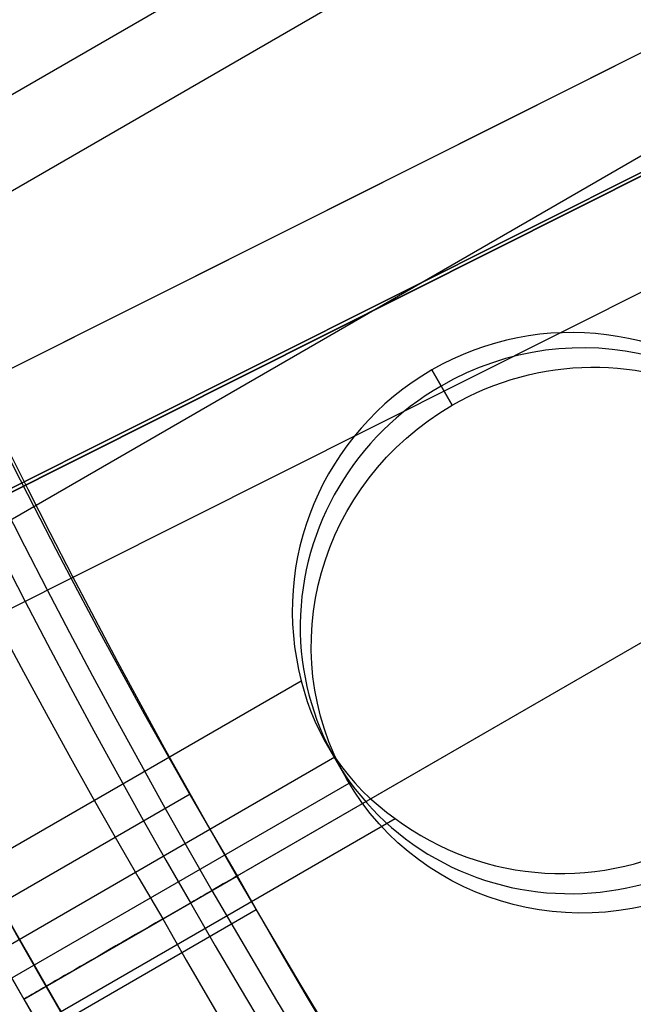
# Model space of a CAD drawing. Extents: x 19499 to 20475, y -6718 to -5871.
# Tile 7 of 60: x 19923.51 to 19929.24, y -6438.1 to -6428.9. Entities that reach past the tile are written whole.
import ezdxf

# ---------------------------------------------------------------- set-up
doc = ezdxf.new("R2010")
doc.units = 0
doc.layers.get('0').update_dxf_attribs({"linetype": 'CONTINUOUS'})
for name, color, linetype in [('BLANCO_METALICO', 7, 'CONTINUOUS'), ('COLOR', 7, 'CONTINUOUS'), ('LUZ', 7, 'CONTINUOUS')]:
    doc.layers.add(name, color=color, linetype=linetype)

msp = doc.modelspace()

# ---------------------------------------------------------------- linework, layer by layer
for p, q in [((19935.15850766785, -6422.828600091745, 66.23774772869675), (19524.30355913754, -6660.035815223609, 66.23774772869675)), ((19524.69186976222, -6660.708388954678, 65.81480424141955), (19935.46115274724, -6423.550632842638, 65.8148042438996)), ((19936.59589722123, -6425.966342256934, 65.44447096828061), (19526.02158873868, -6663.01152978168, 65.44447096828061)), ((19925.30488527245, -6437.034133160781, 89.05580518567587), (19943.49725721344, -6426.530762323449, 103.0887206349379)), ((19925.5403876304, -6436.898165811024, 88.12500292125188), (19941.86342724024, -6427.474054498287, 88.12500292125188)), ((19927.55015890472, -6432.500280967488, 66.99123865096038), (19927.35948359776, -6432.170021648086, 65.3394276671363)), ((19927.35948359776, -6432.170021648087, 65.33942766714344), (19927.55015890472, -6432.500280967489, 66.99123865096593)), ((19527.35130757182, -6665.314670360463, 65.07413773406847), (19926.13969482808, -6435.074087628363, 65.07413773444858)), ((19926.37217946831, -6435.659960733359, 64.734464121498), (19926.56517393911, -6435.994236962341, 66.4063659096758)), ((19926.45337312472, -6435.789750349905, 64.65119424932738), (19527.73961819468, -6665.987244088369, 64.65119424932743)), ((19527.87740506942, -6666.225897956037, 66.39653490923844), (19926.5867834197, -6436.030931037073, 66.39653490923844)), ((19923.10828483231, -6437.280958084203, 63.55200876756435), (19925.10029324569, -6436.130871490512, 63.55200876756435)), ((19528.12792881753, -6666.659817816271, 64.22825076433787), (19927.01737279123, -6436.360889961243, 64.22825076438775)), ((19923.54593076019, -6438.049666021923, 89.37470231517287), (19925.5377891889, -6436.899666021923, 89.37470231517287)), ((19924.84496886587, -6437.299666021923, 46.50000292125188), (19925.5377891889, -6436.899666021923, 46.50000292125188)), ((19925.5377891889, -6436.899666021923, 69.03298785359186), (19925.5403876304, -6436.898165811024, 88.12500292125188)), ((19925.5403876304, -6436.898165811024, 88.12500292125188), (19925.5377891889, -6436.899666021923, 89.37470231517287)), ((19925.5377891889, -6436.899666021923, 46.50000292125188), (19925.5377891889, -6436.899666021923, 63.3477957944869)), ((19923.72748791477, -6438.362347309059, 68.94951318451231), (19925.71937140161, -6437.212332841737, 68.94951318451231)), ((19923.54593076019, -6438.049666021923, 48.00000292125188), (19923.54593076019, -6438.049666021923, 63.3477957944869)), ((19923.54593076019, -6438.049666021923, 69.03298785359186), (19923.54593076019, -6438.049666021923, 89.37470231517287))]:
    msp.add_line(p, q)
at = {"extrusion": (0.1124755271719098, -0.1948133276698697, 0.9743700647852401)}
msp.add_lwpolyline([(14073.64716361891, -15061.4098901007), (14073.12609400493, -15061.71468128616), (14072.60697433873, -15062.02433157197), (14072.08986789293, -15062.33882315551), (14071.57483777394, -15062.65813709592), (14071.06194689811, -15062.982253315), (14070.55125796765, -15063.31115059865), (14070.04283344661, -15063.64480659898), (14069.53673553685, -15063.98319783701), (14069.03302615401, -15064.32629970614), (14068.53176690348, -15064.67408647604), (14068.03301905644, -15065.02653129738), (14067.53684352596, -15065.38360620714), (14067.04330084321, -15065.74528213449), (14066.55245113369, -15066.1115289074), (14066.0643540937, -15066.48231525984), (14065.57906896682, -15066.85760883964), (14065.09665452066, -15067.23737621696), (14064.61716902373, -15067.62158289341), (14064.1406702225, -15068.01019331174), (14063.66721531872, -15068.40317086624), (14063.19686094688, -15068.80047791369), (14062.72966315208, -15069.20207578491), (14062.265677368, -15069.60792479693), (14061.80495839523, -15070.01798426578), (14061.34756037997, -15070.43221251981), (14060.8935367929, -15070.8505669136), (14060.44294040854, -15071.27300384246), (14059.99582328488, -15071.69947875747), (14059.5522367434, -15072.12994618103), (14059.11223134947, -15072.56435972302), (14058.6758568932, -15073.0026720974), (14058.24316237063, -15073.44483513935), (14057.81419596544, -15073.89079982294), (14057.38900503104, -15074.34051627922), (14056.96763607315, -15074.79393381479), (14056.55013473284, -15075.25100093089), (14056.13654577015, -15075.71166534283), (14055.72691304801, -15076.17587399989), (14055.3212795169, -15076.64357310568), (14054.91968719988, -15077.11470813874), (14054.52217717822, -15077.5892238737), (14054.12878957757, -15078.06706440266), (14053.73956355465, -15078.54817315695), (14053.35453728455, -15079.03249292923), (14052.97374794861, -15079.51996589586), (14052.59723172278, -15080.01053363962), (14052.22502376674, -15080.5041371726), (14051.8571582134, -15081.00071695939), (14051.49366815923, -15081.50021294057), (14051.13458565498, -15082.00256455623), (14050.7799416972, -15082.5077107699), (14050.42976622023, -15083.01559009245), (14050.08408808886, -15083.52614060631), (14049.74293509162, -15084.0392999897), (14049.40633393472, -15084.55500554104), (14049.07431023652, -15085.07319420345), (14048.74688852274, -15085.5938025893), (14048.42409222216, -15086.11676700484), (14048.10594366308, -15086.64202347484), (14047.79246407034, -15087.16950776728), (14047.48367356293, -15087.69915541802), (14047.17959115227, -15088.23090175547), (14046.88023474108, -15088.76468192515), (14046.58562112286, -15089.30043091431), (14046.29576598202, -15089.83808357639), (14046.01068389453, -15090.37757465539), (14045.73038832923, -15090.91883881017), (14045.45489164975, -15091.46181063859), (14045.18420511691, -15092.0064247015), (14044.91833889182, -15092.5526155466), (14044.65730203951, -15093.10031773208), (14044.40110253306, -15093.6494658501), (14044.14974725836, -15094.19999455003), (14043.90324201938, -15094.75183856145), (14043.66159154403, -15095.30493271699), (14043.42479949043, -15095.85921197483), (14043.19286845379, -15096.41461144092), (14042.96579997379, -15096.97106639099), (14042.74359454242, -15097.52851229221), (14042.5262516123, -15098.08688482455), (14042.31376960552, -15098.64611990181), (14042.10614592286, -15099.20615369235), (14041.90337695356, -15099.7669226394), (14041.70545808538, -15100.3283634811), (14041.51238371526, -15100.89041327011), (14041.32414726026, -15101.45300939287), (14041.14074116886, -15102.01608958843), (14040.96215693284, -15102.57959196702), (14040.78838509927, -15103.14345502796), (14040.61941528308, -15103.70761767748), (14040.4552361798, -15104.27201924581), (14040.29583557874, -15104.83659950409), (14040.14120037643, -15105.40129868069), (14039.99131659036, -15105.96605747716), (14039.84616937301, -15106.53081708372), (14039.70574302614, -15107.09551919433), (14039.57002101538, -15107.66010602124), (14039.43898598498, -15108.22452030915), (14039.31261977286, -15108.78870534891), (14039.19090342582, -15109.35260499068), (14039.07381721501, -15109.91616365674), (14038.96134065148, -15110.47932635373), (14038.85345250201, -15111.04203868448), (14038.75013080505, -15111.6042468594), (14038.65135288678, -15112.16589770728), (14038.55709537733, -15112.72693868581), (14038.46733422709, -15113.28731789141), (14038.38204472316, -15113.84698406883), (14038.30120150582, -15114.40588662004), (14038.22477858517, -15114.96397561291), (14038.15274935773, -15115.52120178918), (14038.08508662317, -15116.07751657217), (14038.02176260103, -15116.63287207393), (14037.96274894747, -15117.18722110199), (14037.90801677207, -15117.74051716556), (14037.85753665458, -15118.29271448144), (14037.81127866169, -15118.84376797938), (14037.76921236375, -15119.39363330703), (14037.73130685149, -15119.94226683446), (14037.69753075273, -15120.48962565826), (14037.66785224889, -15121.03566760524), (14037.64223909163, -15121.58035123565), (14037.62065861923, -15122.12363584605), (14037.60307777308, -15122.66548147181), (14037.58946311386, -15123.20584888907), (14037.57978083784, -15123.7446996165), (14037.57399679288, -15124.2819959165), (14037.57207649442, -15124.8177007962)], dxfattribs=at)
at = {"extrusion": (0.1124755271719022, -0.1948133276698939, 0.9743700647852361)}
msp.add_lwpolyline([(14037.57207649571, -15123.53881084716), (14037.57387571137, -15123.02026993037), (14037.57929436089, -15122.50023669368), (14037.58836373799, -15121.97874465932), (14037.60111484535, -15121.45582800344), (14037.61757838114, -15120.93152155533), (14037.63778472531, -15120.4058607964), (14037.66176392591, -15119.87888185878), (14037.68954568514, -15119.35062152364), (14037.72115934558, -15118.82111721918), (14037.75663387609, -15118.29040701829), (14037.79599785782, -15117.75852963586), (14037.83927947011, -15117.22552442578), (14037.88650647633, -15116.69143137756), (14037.93770620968, -15116.15629111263), (14037.99290555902, -15115.62014488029), (14038.05213095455, -15115.08303455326), (14038.11540835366, -15114.54500262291), (14038.18276322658, -15114.00609219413), (14038.25422054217, -15113.4663469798), (14038.3298047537, -15112.92581129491), (14038.40953978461, -15112.38453005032), (14038.49344901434, -15111.84254874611), (14038.5815552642, -15111.29991346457), (14038.67388078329, -15110.7566708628), (14038.77044723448, -15110.21286816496), (14038.87127568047, -15109.66855315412), (14038.97638656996, -15109.12377416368), (14039.08579972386, -15108.57858006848), (14039.19953432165, -15108.03302027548), (14039.31760888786, -15107.48714471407), (14039.44004127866, -15106.94100382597), (14039.56684866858, -15106.3946485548), (14039.69804753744, -15105.84813033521), (14039.83365365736, -15105.30150108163), (14039.97368208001, -15104.75481317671), (14040.11814712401, -15104.2081194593), (14040.26706236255, -15103.6614732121), (14040.4204406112, -15103.1149281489), (14040.57829391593, -15102.56853840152), (14040.74063354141, -15102.0223585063), (14040.9074699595, -15101.47644339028), (14041.078812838, -15100.93084835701), (14041.25467102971, -15100.38562907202), (14041.4350525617, -15099.84084154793), (14041.61996462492, -15099.2965421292), (14041.8094135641, -15098.75278747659), (14042.00340486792, -15098.20963455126), (14042.20194315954, -15097.66714059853), (14042.40503218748, -15097.12536313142), (14042.61267481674, -15096.58435991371), (14042.82487302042, -15096.04418894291), (14043.04162787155, -15095.50490843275), (14043.26293953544, -15094.96657679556), (14043.48880726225, -15094.42925262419), (14043.71922938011, -15093.89299467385), (14043.95420328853, -15093.35786184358), (14044.19372545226, -15092.82391315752), (14044.43779139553, -15092.29120774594), (14044.68639569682, -15091.75980482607), (14044.93953198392, -15091.22976368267), (14045.19719292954, -15090.70114364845), (14045.45937024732, -15090.17400408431), (14045.72605468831, -15089.64840435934), (14045.99723603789, -15089.12440383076), (14046.27290311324, -15088.60206182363), (14046.55304376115, -15088.08143761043), (14046.83764485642, -15087.5625903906), (14047.12669230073, -15087.04557926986), (14047.42017102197, -15086.53046323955), (14047.71806497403, -15086.01730115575), (14048.02035713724, -15085.50615171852), (14048.32702951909, -15084.99707345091), (14048.63806315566, -15084.49012467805), (14048.95343811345, -15083.98536350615), (14049.27313349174, -15083.48284780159), (14049.59712742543, -15082.98263516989), (14049.9253970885, -15082.48478293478), (14050.25791869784, -15081.98934811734), (14050.59466751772, -15081.49638741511), (14050.93561786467, -15081.00595718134), (14051.28074311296, -15080.51811340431), (14051.63001570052, -15080.03291168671), (14051.98340713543, -15079.5504072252), (14052.34088800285, -15079.07065479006), (14052.70242797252, -15078.59370870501), (14053.06799580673, -15078.11962282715), (14053.43755936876, -15077.64845052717), (14053.81108563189, -15077.18024466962), (14054.18854068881, -15076.71505759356), (14054.56988976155, -15076.25294109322), (14054.9550972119, -15075.79394639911), (14055.34412655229, -15075.33812415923), (14055.73694045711, -15074.8855244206), (14056.13350077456, -15074.43619661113), (14056.53376853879, -15073.99018952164), (14056.93770398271, -15073.54755128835), (14057.345266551, -15073.10832937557), (14057.7564149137, -15072.67257055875), (14058.17110698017, -15072.24032090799), (14058.58929991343, -15071.81162577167), (14059.01095014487, -15071.38652976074), (14059.43601338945, -15070.96507673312), (14059.86444466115, -15070.54730977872), (14060.29619828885, -15070.13327120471), (14060.73122793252, -15069.72300252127), (14061.16948659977, -15069.31654442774), (14061.61092666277, -15068.91393679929), (14062.05549987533, -15068.51521867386), (14062.50315739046, -15068.12042823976), (14062.95384977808, -15067.72960282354), (14063.40752704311, -15067.34277887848), (14063.86413864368, -15066.95999197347), (14064.32363350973, -15066.58127678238), (14064.78596006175, -15066.20666707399), (14065.25106622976, -15065.8361957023), (14065.71889947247, -15065.46989459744), (14066.18940679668, -15065.10779475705), (14066.6625347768, -15064.74992623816), (14067.13822957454, -15064.39631814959), (14067.61643695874, -15064.04699864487), (14068.09710232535, -15063.70199491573), (14068.58017071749, -15063.36133318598), (14069.06558684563, -15063.02503870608), (14069.55329510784, -15062.69313574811), (14070.0432396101, -15062.36564760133), (14070.53536418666, -15062.04259656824), (14071.02961242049, -15061.72400396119), (14071.52592766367, -15061.4098900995)], dxfattribs=at)
at = {"extrusion": (0.11247552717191, -0.1948133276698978, 0.9743700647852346)}
msp.add_lwpolyline([(14035.27207649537, -15124.81770079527), (14035.27386928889, -15124.2917622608), (14035.27926823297, -15123.76433607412), (14035.28830397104, -15123.23545503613), (14035.30100686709, -15122.70515257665), (14035.31740699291, -15122.17346275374), (14035.33753411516, -15121.64042025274), (14035.3614176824, -15121.10606038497), (14035.38908681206, -15120.57041908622), (14035.42057027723, -15120.03353291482), (14035.45589649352, -15119.49543904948), (14035.49509350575, -15118.95617528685), (14035.53818897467, -15118.41578003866), (14035.58521016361, -15117.87429232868), (14035.63618392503, -15117.33175178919), (14035.69113668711, -15116.78819865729), (14035.75009444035, -15116.24367377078), (14035.813082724, -15115.69821856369), (14035.88012661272, -15115.15187506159), (14035.951250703, -15114.60468587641), (14036.02647909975, -15114.05669420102), (14036.10583540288, -15113.50794380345), (14036.18934269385, -15112.95847902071), (14036.27702352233, -15112.40834475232), (14036.36889989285, -15111.85758645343), (14036.46499325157, -15111.30625012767), (14036.56532447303, -15110.75438231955), (14036.66991384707, -15110.20203010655), (14036.77878106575, -15109.64924109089), (14036.89194521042, -15109.09606339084), (14037.0094247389, -15108.54254563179), (14037.1312374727, -15107.98873693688), (14037.25740058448, -15107.43468691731), (14037.38793058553, -15106.88044566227), (14037.52284331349, -15106.32606372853), (14037.66215392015, -15105.77159212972), (14037.80587685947, -15105.21708232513), (14037.95402587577, -15104.66258620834), (14038.10661399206, -15104.1081560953), (14038.26365349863, -15103.55384471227), (14038.42515594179, -15102.99970518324), (14038.59113211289, -15102.44579101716), (14038.76159203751, -15101.89215609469), (14038.93654496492, -15101.33885465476), (14039.11599935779, -15100.78594128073), (14039.29996288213, -15100.2334708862), (14039.48844239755, -15099.68149870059), (14039.68144394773, -15099.13008025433), (14039.87897275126, -15098.57927136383), (14040.08103319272, -15098.02912811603), (14040.28762881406, -15097.47970685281), (14040.49876230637, -15096.93106415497), (14040.71443550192, -15096.38325682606), (14040.9346493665, -15095.83634187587), (14041.1594039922, -15095.29037650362), (14041.38869859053, -15094.74541808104), (14041.62253148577, -15094.20152413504), (14041.86090010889, -15093.6587523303), (14042.10380099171, -15093.11716045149), (14042.35122976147, -15092.57680638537), (14042.60318113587, -15092.03774810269), (14042.85964891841, -15091.50004363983), (14043.12062599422, -15090.96375108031), (14043.38610432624, -15090.42892853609), (14043.65607495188, -15089.89563412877), (14043.93052798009, -15089.36392597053), (14044.20945258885, -15088.83386214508), (14044.49283702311, -15088.30550068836), (14044.78066859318, -15087.77889956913), (14045.0729336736, -15087.25411666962), (14045.36961770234, -15086.73120976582), (14045.67070518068, -15086.21023650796), (14045.97617967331, -15085.69125440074), (14046.28602380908, -15085.17432078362), (14046.60021928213, -15084.65949281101), (14046.91874685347, -15084.14682743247), (14047.24158635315, -15083.6363813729), (14047.56871668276, -15083.12821111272), (14047.90011581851, -15082.62237286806), (14048.23576081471, -15082.11892257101), (14048.57562780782, -15081.61791584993), (14048.91969202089, -15081.11940800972), (14049.26792776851, -15080.62345401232), (14049.62030846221, -15080.13010845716), (14049.97680661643, -15079.6394255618), (14050.33739385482, -15079.15145914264), (14050.70204091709, -15078.66626259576), (14051.07071766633, -15078.18388887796), (14051.4433930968, -15077.70439048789), (14051.82003534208, -15077.22781944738), (14052.20061168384, -15076.75422728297), (14052.58508856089, -15076.2836650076), (14052.97343157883, -15075.81618310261), (14053.36560552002, -15075.35183149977), (14053.76157435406, -15074.89065956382), (14054.16130124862, -15074.43271607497), (14054.56474858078, -15073.97804921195), (14054.97187794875, -15073.52670653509), (14055.38265018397, -15073.07873496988), (14055.7970253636, -15072.63418079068), (14056.21496282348, -15072.19308960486), (14056.63642117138, -15071.75550633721), (14057.06135830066, -15071.32147521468), (14057.48973140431, -15070.8910397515), (14057.92149698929, -15070.46424273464), (14058.35661089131, -15070.04112620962), (14058.79502828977, -15069.62173146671), (14059.23670372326, -15069.20609902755), (14059.68159110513, -15068.79426863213), (14060.12964373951, -15068.38627922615), (14060.58081433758, -15067.98216894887), (14061.03505503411, -15067.58197512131), (14061.49231740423, -15067.18573423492), (14061.95255248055, -15066.79348194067), (14062.41571077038, -15066.40525303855), (14062.88174227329, -15066.02108146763), (14063.35059649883, -15065.6410002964), (14063.82222248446, -15065.26504171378), (14064.29656881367, -15064.89323702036), (14064.77358363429, -15064.52561662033), (14065.25321467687, -15064.16221001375), (14065.73540927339, -15063.80304578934), (14066.22011437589, -15063.44815161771), (14066.70727657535, -15063.09755424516), (14067.19684212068, -15062.75127948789), (14067.68875693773, -15062.40935222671), (14068.1829666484, -15062.07179640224), (14068.67941658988, -15061.73863501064), (14069.17805183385, -15061.40989009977)], dxfattribs=at)
at = {"extrusion": (0.1124755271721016, -0.1948133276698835, 0.9743700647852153)}
msp.add_lwpolyline([(14067.28611769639, -15061.40989011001), (14066.8107028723, -15061.74500777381), (14066.33753940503, -15062.08419905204), (14065.86667644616, -15062.4274405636), (14065.39816284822, -15062.77470810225), (14064.93204714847, -15063.12597664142), (14064.46837755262, -15063.48122033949), (14064.00720191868, -15063.84041254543), (14063.548567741, -15064.20352580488), (14063.09252213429, -15064.57053186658), (14062.63911181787, -15064.94140168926), (14062.18838310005, -15065.31610544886), (14061.74038186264, -15065.69461254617), (14061.29515354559, -15066.07689161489), (14060.85274313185, -15066.46291052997), (14060.41319513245, -15066.85263641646), (14059.97655357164, -15067.24603565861), (14059.54286197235, -15067.64307390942), (14059.11216334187, -15068.04371610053), (14058.6845001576, -15068.44792645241), (14058.25991435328, -15068.85566848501), (14057.83844730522, -15069.26690502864), (14057.42013981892, -15069.68159823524), (14057.00503211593, -15070.09970959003), (14056.59316382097, -15070.52119992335), (14056.18457394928, -15070.94602942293), (14055.77930089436, -15071.37415764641), (14055.3773824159, -15071.80554353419), (14054.9788556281, -15072.24014542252), (14054.58375698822, -15072.67792105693), (14054.19212228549, -15073.11882760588), (14053.8039866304, -15073.5628216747), (14053.41938444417, -15074.00985931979), (14053.03834944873, -15074.459896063), (14052.66091465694, -15074.91288690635), (14052.28711236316, -15075.36878634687), (14051.91697413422, -15075.8275483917), (14051.55053080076, -15076.28912657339), (14051.18781244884, -15076.75347396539), (14050.82884841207, -15077.22054319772), (14050.47366726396, -15077.6902864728), (14050.12229681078, -15078.16265558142), (14049.77476408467, -15078.63760191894), (14049.43109533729, -15079.11507650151), (14049.09131603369, -15079.59502998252), (14048.75545084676, -15080.07741266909), (14048.42352365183, -15080.56217453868), (14048.09555752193, -15081.04926525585), (14047.77157472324, -15081.53863418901), (14047.45159671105, -15082.03023042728), (14047.13564412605, -15082.52400279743), (14046.82373679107, -15083.01989988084), (14046.51589370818, -15083.51787003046), (14046.21213305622, -15084.01786138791), (14045.91247218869, -15084.51982190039), (14045.61692763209, -15085.02369933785), (14045.32551508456, -15085.52944130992), (14045.03824941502, -15086.03699528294), (14044.75514466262, -15086.5463085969), (14044.47621403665, -15087.05732848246), (14044.20146991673, -15087.57000207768), (14043.93092385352, -15088.08427644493), (14043.66458656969, -15088.60009858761), (14043.4024679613, -15089.11741546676), (14043.14457709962, -15089.63617401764), (14042.8909222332, -15090.15632116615), (14042.64151079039, -15090.67780384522), (14042.39634938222, -15091.20056901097), (14042.15544380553, -15091.72456365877), (14041.91879904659, -15092.24973483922), (14041.68641928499, -15092.77602967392), (14041.45830789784, -15093.30339537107), (14041.23446746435, -15093.83177924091), (14041.01489977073, -15094.36112871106), (14040.79960581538, -15094.89139134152), (14040.58858581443, -15095.42251483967), (14040.38183920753, -15095.95444707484), (14040.17936466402, -15096.48713609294), (14039.98116008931, -15097.02053013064), (14039.78722263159, -15097.55457762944), (14039.5975486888, -15098.08922724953), (14039.41213391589, -15098.62442788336), (14039.2309732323, -15099.16012866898), (14039.05406082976, -15099.69627900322), (14038.88139018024, -15100.23282855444), (14038.71295404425, -15100.76972727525), (14038.54874447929, -15101.30692541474), (14038.38875284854, -15101.84437353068), (14038.23296982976, -15102.38202250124), (14038.08138542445, -15102.91982353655), (14037.9339889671, -15103.45772819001), (14037.79076913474, -15103.99568836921), (14037.65171395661, -15104.53365634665), (14037.51681082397, -15105.0715847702), (14037.38604650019, -15105.60942667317), (14037.25940713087, -15106.14713548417), (14037.13687825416, -15106.68466503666), (14037.01844481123, -15107.22196957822), (14036.90409115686, -15107.75900377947), (14036.79380107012, -15108.29572274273), (14036.68755776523, -15108.83208201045), (14036.58534390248, -15109.36803757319), (14036.48714159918, -15109.90354587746), (14036.39293244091, -15110.43856383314), (14036.3026974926, -15110.97304882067), (14036.2164173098, -15111.50695869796), (14036.1340719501, -15112.04025180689), (14036.05564098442, -15112.57288697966), (14035.98110350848, -15113.10482354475), (14035.91043815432, -15113.63602133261), (14035.84362310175, -15114.16644068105), (14035.78063608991, -15114.69604244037), (14035.72145442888, -15115.22478797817), (14035.66605501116, -15115.75263918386), (14035.61441432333, -15116.27955847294), (14035.56650845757, -15116.80550879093), (14035.52231312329, -15117.33045361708), (14035.48180365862, -15117.85435696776), (14035.44495504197, -15118.37718339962), (14035.41174190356, -15118.89889801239), (14035.38213853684, -15119.41946645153), (14035.35611890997, -15119.93885491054), (14035.33365667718, -15120.45703013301), (14035.31472519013, -15120.97395941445), (14035.29929750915, -15121.48961060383), (14035.2873464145, -15122.0039521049), (14035.2788444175, -15122.51695287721), (14035.2737637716, -15123.02858243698), (14035.27207648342, -15123.53881085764)], dxfattribs=at)
for points in [[(19920.53497678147, -6428.61748799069), (19920.7032681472, -6429.024373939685), (19920.87419155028, -6429.430203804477), (19921.04774671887, -6429.834961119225), (19921.22393338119, -6430.238629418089), (19921.40275126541, -6430.641192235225), (19921.58420009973, -6431.042633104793), (19921.76827961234, -6431.442935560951), (19921.95498953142, -6431.842083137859), (19922.14432958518, -6432.240059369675), (19922.3362995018, -6432.636847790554), (19922.53089900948, -6433.032431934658), (19922.72812783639, -6433.426795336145), (19922.92798571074, -6433.819921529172), (19923.13047236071, -6434.2117940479), (19923.3355875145, -6434.602396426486), (19923.54333090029, -6434.991712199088), (19923.75370224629, -6435.379724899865), (19923.96670128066, -6435.766418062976), (19924.18232773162, -6436.151775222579), (19924.40058132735, -6436.535779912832), (19924.62146179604, -6436.918415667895), (19924.84496886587, -6437.299666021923)], [(19918.97670216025, -6428.7695054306), (19919.14582483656, -6429.185959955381), (19919.31763485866, -6429.601353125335), (19919.49213194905, -6430.015668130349), (19919.66931583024, -6430.428888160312), (19919.84918622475, -6430.840996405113), (19920.03174285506, -6431.251976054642), (19920.2169854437, -6431.661810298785), (19920.40491371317, -6432.070482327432), (19920.59552738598, -6432.477975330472), (19920.78882618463, -6432.884272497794), (19920.98480983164, -6433.289357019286), (19921.18347804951, -6433.693212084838), (19921.38483056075, -6434.095820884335), (19921.58886708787, -6434.497166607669), (19921.79558735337, -6434.897232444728), (19922.00499107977, -6435.2960015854), (19922.21707798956, -6435.693457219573), (19922.43184780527, -6436.089582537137), (19922.64930024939, -6436.484360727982), (19922.86943504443, -6436.877774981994), (19923.09225191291, -6437.269808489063), (19923.31775057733, -6437.660444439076), (19923.54593076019, -6438.049666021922)], [(19921.44504422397, -6428.715497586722), (19921.61405451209, -6429.116785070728), (19921.78566710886, -6429.517012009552), (19921.95988174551, -6429.91616212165), (19922.13669815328, -6430.314219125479), (19922.31611606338, -6430.711166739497), (19922.49813520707, -6431.106988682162), (19922.68275531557, -6431.501668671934), (19922.86997612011, -6431.895190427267), (19923.05979735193, -6432.287537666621), (19923.25221874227, -6432.678694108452), (19923.44724002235, -6433.068643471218), (19923.64486092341, -6433.457369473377), (19923.84508117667, -6433.844855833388), (19924.04790051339, -6434.231086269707), (19924.25331866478, -6434.616044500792), (19924.46133536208, -6434.999714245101), (19924.67195033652, -6435.382079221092), (19924.88516331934, -6435.763123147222), (19925.10097404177, -6436.142829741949), (19925.31938223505, -6436.52118272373), (19925.5403876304, -6436.898165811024)], [(19925.5403876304, -6436.898165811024), (19925.75636186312, -6437.278053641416), (19925.9748210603, -6437.656377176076), (19926.1957512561, -6438.033128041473), (19926.41913848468, -6438.408297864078), (19926.64496878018, -6438.78187827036), (19926.87322817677, -6439.153860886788), (19927.10390270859, -6439.524237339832), (19927.3369784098, -6439.892999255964), (19927.57244131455, -6440.260138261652), (19927.81027745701, -6440.625645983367), (19928.05047287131, -6440.989514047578), (19928.29301359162, -6441.351734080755), (19928.5378856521, -6441.712297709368), (19928.78507508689, -6442.071196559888), (19929.03456793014, -6442.428422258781), (19929.28635021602, -6442.783966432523), (19929.54040797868, -6443.13782070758), (19929.79672725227, -6443.489976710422), (19930.05529407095, -6443.840426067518)], [(19924.84496886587, -6437.299666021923), (19925.06338782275, -6437.683853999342), (19925.28431987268, -6438.066459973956), (19925.50775089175, -6438.447475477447), (19925.73366675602, -6438.826892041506), (19925.96205334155, -6439.204701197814), (19926.19289652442, -6439.580894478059), (19926.42618218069, -6439.955463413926), (19926.66189618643, -6440.328399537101), (19926.90002441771, -6440.699694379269), (19927.14055275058, -6441.069339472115), (19927.38346706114, -6441.437326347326), (19927.62875322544, -6441.803646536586), (19927.87639711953, -6442.168291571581), (19928.12638461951, -6442.531252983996), (19928.37870160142, -6442.892522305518), (19928.63333394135, -6443.252091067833), (19928.89026751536, -6443.609950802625), (19929.1494881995, -6443.96609304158)], [(19923.54593076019, -6438.049666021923), (19923.76891644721, -6438.441886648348), (19923.99446777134, -6438.832492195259), (19924.22257031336, -6439.221474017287), (19924.45320965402, -6439.608823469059), (19924.68637137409, -6439.994531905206), (19924.92204105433, -6440.378590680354), (19925.1602042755, -6440.760991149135), (19925.40084661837, -6441.141724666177), (19925.6439536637, -6441.520782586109), (19925.88951099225, -6441.89815626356), (19926.13750418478, -6442.273837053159), (19926.38791882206, -6442.647816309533), (19926.64074048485, -6443.020085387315), (19926.89595475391, -6443.390635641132), (19927.15354721, -6443.759458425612), (19927.41350343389, -6444.126545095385)]]:
    msp.add_lwpolyline(points)
at = {"extrusion": (0.1124755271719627, -0.1948133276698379, 0.9743700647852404)}
msp.add_lwpolyline([(14072.73630583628, -15186.40989010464), (14072.22575624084, -15186.10092170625), (14071.71721043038, -15185.78725698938), (14071.21072882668, -15185.46891492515), (14070.70637165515, -15185.14591556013), (14070.20419892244, -15184.81828001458), (14069.70427039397, -15184.48603048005), (14069.20664557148, -15184.14919021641), (14068.71138367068, -15183.80778354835), (14068.21854359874, -15183.46183586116), (14067.72818393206, -15183.11137359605), (14067.24036289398, -15182.7564242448), (14066.75513833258, -15182.39701634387), (14066.27256769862, -15182.0331794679), (14065.79270802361, -15181.66494422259), (14065.31561589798, -15181.29234223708), (14064.84134744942, -15180.91540615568), (14064.36995832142, -15180.53416962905), (14063.90150365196, -15180.14866730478), (14063.4360380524, -15179.75893481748), (14062.97361558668, -15179.36500877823), (14062.51428975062, -15178.96692676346), (14062.05811345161, -15178.5647273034), (14061.60513898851, -15178.15844986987), (14061.15541803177, -15177.74813486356), (14060.70900160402, -15177.33382360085), (14060.26594006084, -15176.91555830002), (14059.82628307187, -15176.49338206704), (14059.3900796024, -15176.06733888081), (14058.95737789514, -15175.63747357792), (14058.52822545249, -15175.20383183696), (14058.10266901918, -15174.76646016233), (14057.68075456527, -15174.32540586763), (14057.26252726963, -15173.88071705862), (14056.8480315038, -15173.43244261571), (14056.43731081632, -15172.98063217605), (14056.03040791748, -15172.52533611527), (14055.6273646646, -15172.06660552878), (14055.2282220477, -15171.60449221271), (14054.83302017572, -15171.13904864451), (14054.44179826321, -15170.6703279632), (14054.05459461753, -15170.19838394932), (14053.67144662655, -15169.72327100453), (14053.29239074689, -15169.2450441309), (14052.91746249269, -15168.76375891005), (14052.54669642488, -15168.27947148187), (14052.18012614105, -15167.79223852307), (14051.81778426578, -15167.30211722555), (14051.45970244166, -15166.80916527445), (14051.10591132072, -15166.31344082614), (14050.75644055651, -15165.8150024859), (14050.41131879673, -15165.31390928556), (14050.0705736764, -15164.81022066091), (14049.73423181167, -15164.30399642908), (14049.40231879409, -15163.79529676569), (14049.0748591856, -15163.28418218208), (14048.75187651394, -15162.77071350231), (14048.43339326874, -15162.25495184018), (14048.11943089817, -15161.73695857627), (14047.81000980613, -15161.21679533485), (14047.50514935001, -15160.69452396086), (14047.20486783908, -15160.17020649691), (14046.90918253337, -15159.64390516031), (14046.61810964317, -15159.1156823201), (14046.33166432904, -15158.58560047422), (14046.04986070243, -15158.05372222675), (14045.7727118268, -15157.52011026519), (14045.50022971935, -15156.98482733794), (14045.23242535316, -15156.44793623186), (14044.96930866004, -15155.90949974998), (14044.71088853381, -15155.36958068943), (14044.457172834, -15154.82824181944), (14044.2081683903, -15154.28554585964), (14043.96388100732, -15153.74155545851), (14043.72431546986, -15153.19633317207), (14043.48947554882, -15152.64994144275), (14043.25936400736, -15152.1024425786), (14043.03398260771, -15151.55389873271), (14042.81333211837, -15151.00437188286), (14042.59741232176, -15150.45392381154), (14042.38622202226, -15149.90261608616), (14042.17975905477, -15149.3505100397), (14041.97802029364, -15148.79766675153), (14041.78100166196, -15148.24414702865), (14041.5886981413, -15147.69001138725), (14041.40110378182, -15147.13532003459), (14041.21821171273, -15146.58013285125), (14041.04001415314, -15146.02450937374), (14040.86650242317, -15145.46850877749), (14040.69766695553, -15144.91218986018), (14040.53349730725, -15144.35561102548), (14040.37398217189, -15143.79883026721), (14040.21910939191, -15143.24190515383), (14040.06886597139, -15142.68489281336), (14039.92323808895, -15142.12784991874), (14039.78221111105, -15141.57083267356), (14039.64576960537, -15141.01389679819), (14039.51389735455, -15140.45709751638), (14039.38657737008, -15139.90048954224), (14039.26379190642, -15139.34412706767), (14039.14552247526, -15138.78806375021), (14039.03174986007, -15138.23235270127), (14038.92245413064, -15137.67704647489), (14038.81761465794, -15137.12219705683), (14038.71721012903, -15136.56785585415), (14038.6212185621, -15136.0140736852), (14038.52961732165, -15135.46090077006), (14038.44238313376, -15134.90838672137), (14038.35949210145, -15134.35658053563), (14038.2809197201, -15133.80553058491), (14038.20664089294, -15133.25528460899), (14038.13662994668, -15132.70588970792), (14038.07086064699, -15132.15739233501), (14038.00930621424, -15131.60983829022), (14037.95193933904, -15131.06327271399), (14037.89873219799, -15130.51774008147), (14037.8496564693, -15129.97328419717), (14037.80468334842, -15129.42994818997), (14037.76378356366, -15128.88777450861), (14037.72692739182, -15128.3468049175), (14037.69408467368, -15127.80708049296), (14037.66522482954, -15127.26864161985), (14037.64031687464, -15126.73152798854), (14037.61932943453, -15126.19577859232), (14037.60223076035, -15125.66143172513), (14037.58898874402, -15125.12852497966), (14037.57957093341, -15124.59709524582), (14037.57394454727, -15124.06717870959), (14037.57207649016, -15123.53881085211)], dxfattribs=at)
at = {"extrusion": (0.1124755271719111, -0.1948133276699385, 0.9743700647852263)}
msp.add_lwpolyline([(14037.57207649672, -15124.81770079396), (14037.57382816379, -15125.32934407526), (14037.57910334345, -15125.84244072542), (14037.58793210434, -15126.35695855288), (14037.60034423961, -15126.87286474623), (14037.61636925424, -15127.39012587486), (14037.63603635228, -15127.90870789), (14037.659374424, -15128.42857612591), (14037.68641203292, -15128.94969530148), (14037.71717740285, -15129.47202952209), (14037.75169840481, -15129.99554228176), (14037.79000254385, -15130.52019646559), (14037.83211694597, -15131.04595435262), (14037.87806834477, -15131.57277761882), (14037.92788306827, -15132.10062734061), (14037.98158702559, -15132.62946399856), (14038.03920569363, -15133.15924748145), (14038.10076410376, -15133.6899370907), (14038.16628682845, -15134.22149154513), (14038.23579796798, -15134.753868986), (14038.30932113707, -15135.28702698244), (14038.38687945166, -15135.82092253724), (14038.46849551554, -15136.35551209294), (14038.55419140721, -15136.89075153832), (14038.64398866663, -15137.42659621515), (14038.73790828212, -15137.96300092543), (14038.8359706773, -15138.49991993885), (14038.93819569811, -15139.03730700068), (14039.04460259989, -15139.57511534), (14039.1552100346, -15140.11329767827), (14039.27003603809, -15140.65180623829), (14039.38909801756, -15141.19059275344), (14039.51241273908, -15141.72960847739), (14039.63999631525, -15142.26880419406), (14039.77186419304, -15142.808130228), (14039.9080311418, -15143.34753645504), (14040.04851124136, -15143.88697231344), (14040.19331787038, -15144.4263868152), (14040.34246369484, -15144.96572855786), (14040.49596065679, -15145.50494573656), (14040.65381996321, -15146.04398615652), (14040.8160520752, -15146.58279724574), (14040.98266669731, -15147.12132606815), (14041.15367276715, -15147.65951933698), (14041.32907844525, -15148.19732342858), (14041.50889110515, -15148.7346843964), (14041.69311732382, -15149.27154798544), (14041.88176287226, -15149.8078596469), (14042.07483270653, -15150.34356455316), (14042.27233095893, -15150.87860761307), (14042.47426092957, -15151.41293348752), (14042.68062507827, -15151.94648660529), (14042.89142501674, -15152.47921117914), (14043.10666150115, -15153.01105122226), (14043.32633442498, -15153.54195056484), (14043.55044281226, -15154.071852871), (14043.7789848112, -15154.60070165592), (14044.01195768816, -15155.12844030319), (14044.24935782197, -15155.65501208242), (14044.49118069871, -15156.18036016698), (14044.73742090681, -15156.70442765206), (14044.98807213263, -15157.2271575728), (14045.24312715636, -15157.74849292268), (14045.50257784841, -15158.26837667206), (14045.76641516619, -15158.78675178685), (14046.03462915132, -15159.30356124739), (14046.30720892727, -15159.81874806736), (14046.58414269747, -15160.33225531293), (14046.8654177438, -15160.84402612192), (14047.15102042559, -15161.35400372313), (14047.4409361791, -15161.86213145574), (14047.7351495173, -15162.3683527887), (14048.03364403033, -15162.87261134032), (14048.33640238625, -15163.37485089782), (14048.64340633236, -15163.87501543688), (14048.95463669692, -15164.37304914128), (14049.27007339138, -15164.86889642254), (14049.58969541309, -15165.36250193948), (14049.91348084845, -15165.85381061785), (14050.24140687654, -15166.34276766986), (14050.57344977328, -15166.82931861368), (14050.90958491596, -15167.31340929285), (14051.24978678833, -15167.7949858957), (14051.59402898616, -15168.27399497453), (14051.94228422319, -15168.75038346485), (14052.29452433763, -15169.22409870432), (14052.65072029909, -15169.69508845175), (14053.010842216, -15170.16330090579), (14053.37485934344, -15170.62868472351), (14053.74274009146, -15171.09118903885), (14054.11445203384, -15171.55076348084), (14054.48996191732, -15172.00735819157), (14054.86923567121, -15172.46092384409), (14055.25223841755, -15172.91141165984), (14055.63893448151, -15173.35877342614), (14056.02928740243, -15173.80296151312), (14056.42325994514, -15174.24392889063), (14056.82081411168, -15174.68162914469), (14057.22191115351, -15175.11601649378), (14057.62651158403, -15175.54704580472), (14058.03457519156, -15175.97467260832), (14058.44606105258, -15176.39885311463), (14058.86092754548, -15176.81954422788), (14059.27913236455, -15177.23670356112), (14059.70063253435, -15177.6502894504), (14060.12538442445, -15178.06026096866), (14060.55334376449, -15178.46657793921), (14060.98446565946, -15178.86920094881), (14061.41870460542, -15179.26809136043), (14061.85601450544, -15179.66321132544), (14062.29634868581, -15180.05452379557), (14062.73965991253, -15180.44199253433), (14063.1859004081, -15180.82558212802), (14063.63502186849, -15181.20525799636), (14064.08697548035, -15181.58098640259), (14064.54171193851, -15181.95273446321), (14064.99918146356, -15182.32047015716), (14065.45933381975, -15182.68416233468), (14065.92211833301, -15183.04378072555), (14066.38748390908, -15183.399295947), (14066.8553790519, -15183.75067951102), (14067.32575188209, -15184.09790383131), (14067.79855015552, -15184.4409422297), (14068.27372128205, -15184.77976894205), (14068.75121234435, -15185.11435912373), (14069.23097011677, -15185.44468885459), (14069.7129410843, -15185.77073514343), (14070.19707146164, -15186.09247593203), (14070.68330721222, -15186.40989009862)], dxfattribs=at)
at = {"extrusion": (0.112475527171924, -0.194813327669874, 0.9743700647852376)}
msp.add_lwpolyline([(14035.27207649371, -15123.53881084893), (14035.27382396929, -15124.05805962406), (14035.27908618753, -15124.57875890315), (14035.28789264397, -15125.10087713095), (14035.30027256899, -15125.62438215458), (14035.31625491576, -15126.14924122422), (14035.33586834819, -15126.67542099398), (14035.35914122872, -15127.20288752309), (14035.38610160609, -15127.73160627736), (14035.41677720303, -15128.26154213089), (14035.45119540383, -15128.79265936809), (14035.48938324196, -15129.32492168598), (14035.53136738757, -15129.85829219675), (14035.57717413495, -15130.39273343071), (14035.62682938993, -15130.92820733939), (14035.6803586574, -15131.46467529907), (14035.73778702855, -15132.00209811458), (14035.79913916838, -15132.54043602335), (14035.86443930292, -15133.07964869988), (14035.93371120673, -15133.61969526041), (14036.00697819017, -15134.16053426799), (14036.08426308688, -15134.70212373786), (14036.16558824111, -15135.24442114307), (14036.2509754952, -15135.78738342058), (14036.34044617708, -15136.33096697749), (14036.43402108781, -15136.87512769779), (14036.53172048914, -15137.4198209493), (14036.63356409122, -15137.96500159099), (14036.73957104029, -15138.51062398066), (14036.84975990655, -15139.0566419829), (14036.96414867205, -15139.60300897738), (14037.08275471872, -15140.14967786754), (14037.20559481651, -15140.69660108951), (14037.33268511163, -15141.2437306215), (14037.46404111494, -15141.79101799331), (14037.59967769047, -15142.3384142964), (14037.73960904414, -15142.88587019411), (14037.88384871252, -15143.43333593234), (14038.0324095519, -15143.9807613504), (14038.18530372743, -15144.52809589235), (14038.34254270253, -15145.07528861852), (14038.50413722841, -15145.62228821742), (14038.67009733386, -15146.16904301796), (14038.84043231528, -15146.7155010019), (14039.01515072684, -15147.26160981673), (14039.19426037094, -15147.80731678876), (14039.37776828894, -15148.35256893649), (14039.56568075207, -15148.89731298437), (14039.75800325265, -15149.44149537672), (14039.9547404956, -15149.98506229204), (14040.15589639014, -15150.52795965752), (14040.36147404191, -15151.07013316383), (14040.57147574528, -15151.61152828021), (14040.785902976, -15152.15209026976), (14041.0047563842, -15152.69176420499), (14041.22803578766, -15153.23049498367), (14041.45574016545, -15153.7682273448), (14041.68786765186, -15154.30490588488), (14041.92441553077, -15154.84047507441), (14042.16538023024, -15155.3748792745), (14042.41075731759, -15155.90806275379), (14042.6605414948, -15156.43996970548), (14042.91472659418, -15156.97054426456), (14043.17330557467, -15157.49973052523), (14043.43627051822, -15158.02747255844), (14043.70361262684, -15158.55371442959), (14043.97532221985, -15159.0784002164), (14044.25138873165, -15159.60147402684), (14044.53180070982, -15160.12288001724), (14044.81654581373, -15160.64256241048), (14045.10561081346, -15161.16046551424), (14045.39898158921, -15161.67653373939), (14045.69664313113, -15162.19071161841), (14045.99857953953, -15162.70294382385), (14046.3047740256, -15163.21317518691), (14046.61520891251, -15163.72135071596), (14046.92986563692, -15164.22741561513), (14047.24872475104, -15164.73131530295), (14047.57176592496, -15165.23299543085), (14047.89896794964, -15165.73240190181), (14048.23030874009, -15166.22948088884), (14048.56576533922, -15166.72417885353), (14048.90531392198, -15167.21644256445), (14049.24892979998, -15167.70621911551), (14049.59658742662, -15168.19345594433), (14049.94826040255, -15168.67810085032), (14050.30392148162, -15169.16010201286), (14050.66354257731, -15169.63940800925), (14051.02709476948, -15170.1159678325), (14051.39454831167, -15170.58973090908), (14051.76587263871, -15171.06064711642), (14052.14103637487, -15171.52866680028), (14052.52000734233, -15171.9937407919), (14052.90275257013, -15172.45582042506), (14053.28923830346, -15172.91485755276), (14053.67943001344, -15173.37080456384), (14054.07329240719, -15173.82361439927), (14054.47078943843, -15174.27324056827), (14054.87188431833, -15174.71963716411), (14055.27653952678, -15175.16275887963), (14055.6847168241, -15175.60256102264), (14056.096377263, -15176.03899953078), (14056.51148120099, -15176.47203098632), (14056.92998831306, -15176.90161263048), (14057.35185760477, -15177.32770237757), (14057.77704742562, -15177.75025882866), (14058.20551548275, -15178.16924128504), (14058.63721885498, -15178.58460976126), (14059.07211400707, -15178.99632499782), (14059.51015680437, -15179.40434847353), (14059.95130252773, -15179.80864241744), (14060.39550588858, -15180.2091698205), (14060.84272104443, -15180.60589444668), (14061.29290161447, -15180.99878084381), (14061.74600069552, -15181.38779435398), (14062.20197087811, -15181.77290112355), (14062.66076426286, -15182.15406811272), (14063.12233247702, -15182.53126310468), (14063.58662669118, -15182.90445471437), (14064.0535976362, -15183.27361239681), (14064.52319562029, -15183.63870645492), (14064.99537054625, -15183.99970804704), (14065.47007192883, -15184.35658919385), (14065.94724891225, -15184.70932278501), (14066.4268502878, -15185.05788258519), (14066.90882451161, -15185.40224323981), (14067.39311972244, -15185.74238028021), (14067.87968375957, -15186.07827012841), (14068.3684641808, -15186.40989010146)], dxfattribs=at)
at = {"extrusion": (0.1124755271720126, -0.1948133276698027, 0.9743700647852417)}
msp.add_lwpolyline([(14066.52850022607, -15186.40989010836), (14066.06256948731, -15186.07256656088), (14065.59891008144, -15185.73130681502), (14065.13756888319, -15185.38613463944), (14064.67859245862, -15185.0370745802), (14064.22202704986, -15184.68415195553), (14063.76791856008, -15184.32739285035), (14063.31631253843, -15183.96682411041), (14062.86725416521, -15183.60247333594), (14062.42078823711, -15183.23436887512), (14061.97695915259, -15182.86253981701), (14061.5358108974, -15182.48701598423), (14061.09738703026, -15182.10782792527), (14060.6617306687, -15181.72500690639), (14060.22888447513, -15181.33858490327), (14059.79889064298, -15180.94859459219), (14059.37179088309, -15180.555069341), (14058.94762641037, -15180.15804319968), (14058.52643793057, -15179.75755089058), (14058.1082656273, -15179.35362779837), (14057.69314914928, -15178.94630995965), (14057.28112759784, -15178.53563405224), (14056.87223951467, -15178.12163738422), (14056.46652286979, -15177.70435788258), (14056.0640150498, -15177.28383408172), (14055.66475284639, -15176.8601051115), (14055.26877244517, -15176.43321068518), (14054.87610941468, -15176.00319108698), (14054.48679869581, -15175.57008715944), (14054.10087459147, -15175.13394029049), (14053.71837075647, -15174.69479240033), (14053.3393201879, -15174.25268592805), (14052.96375521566, -15173.80766381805), (14052.59170749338, -15173.35976950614), (14052.22320798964, -15172.90904690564), (14051.85828697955, -15172.45554039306), (14051.49697403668, -15171.9992947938), (14051.13929802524, -15171.54035536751), (14050.7852870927, -15171.07876779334), (14050.43496866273, -15170.61457815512), (14050.08836942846, -15170.14783292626), (14049.74551534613, -15169.67857895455), (14049.4064316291, -15169.20686344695), (14049.07114274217, -15168.73273395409), (14048.73967239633, -15168.25623835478), (14048.41204354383, -15167.77742484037), (14048.0882783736, -15167.29634189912), (14047.76839830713, -15166.81303830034), (14047.45242399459, -15166.3275630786), (14047.1403753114, -15165.83996551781), (14046.83227135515, -15165.35029513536), (14046.5281304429, -15164.85860166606), (14046.2279701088, -15164.36493504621), (14045.93180710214, -15163.86934539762), (14045.63965738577, -15163.37188301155), (14045.35153613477, -15162.87259833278), (14045.06745773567, -15162.37154194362), (14044.78743578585, -15161.86876454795), (14044.51148309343, -15161.36431695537), (14044.23961167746, -15160.85825006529), (14043.97183276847, -15160.35061485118), (14043.70815680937, -15159.84146234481), (14043.44859345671, -15159.33084362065), (14043.19315158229, -15158.81880978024), (14042.94183927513, -15158.30541193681), (14042.69466384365, -15157.79070119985), (14042.4516318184, -15157.27472865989), (14042.21274895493, -15156.75754537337), (14041.97802023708, -15156.23920234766), (14041.74744988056, -15155.7197505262), (14041.52104133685, -15155.19924077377), (14041.2987972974, -15154.67772386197), (14041.08071969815, -15154.1552504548), (14040.86680972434, -15153.63187109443), (14040.65706781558, -15153.10763618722), (14040.45149367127, -15152.58259598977), (14040.25008625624, -15152.0568005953), (14040.05284380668, -15151.53029992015), (14039.85976383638, -15151.00314369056), (14039.67084314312, -15150.4753814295), (14039.48607781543, -15149.94706244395), (14039.30546323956, -15149.41823581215), (14039.12899410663, -15148.8889503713), (14038.95666442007, -15148.3592547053), (14038.78846750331, -15147.82919713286), (14038.62439600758, -15147.29882569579), (14038.46444192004, -15146.76818814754), (14038.30859657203, -15146.23733194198), (14038.15685064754, -15145.70630422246), (14038.00919419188, -15145.17515181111), (14037.86561662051, -15144.64392119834), (14037.72610672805, -15144.11265853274), (14037.59065269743, -15143.58140961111), (14037.45924210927, -15143.05021986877), (14037.33186195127, -15142.51913437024), (14037.20849862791, -15141.98819780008), (14037.08913797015, -15141.45745445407), (14036.97376524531, -15140.92694823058), (14036.86236516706, -15140.39672262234), (14036.75492190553, -15139.86682070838), (14036.65141909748, -15139.33728514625), (14036.55183985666, -15138.80815816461), (14036.45616678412, -15138.279481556), (14036.36438197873, -15137.75129666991), (14036.27646704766, -15137.22364440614), (14036.19240311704, -15136.69656520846), (14036.11217084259, -15136.17009905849), (14036.03575042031, -15135.64428546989), (14035.96312159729, -15135.11916348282), (14035.89426368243, -15134.59477165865), (14035.82915555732, -15134.07114807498), (14035.76777568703, -15133.54833032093), (14035.71010213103, -15133.02635549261), (14035.65611255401, -15132.50526018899), (14035.6057842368, -15131.98508050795), (14035.55909408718, -15131.46585204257), (14035.51601865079, -15130.94760987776), (14035.47653412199, -15130.43038858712), (14035.44061635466, -15129.91422222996), (14035.40824087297, -15129.39914434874), (14035.37938288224, -15128.88518796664), (14035.35401727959, -15128.37238558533), (14035.33211866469, -15127.8607691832), (14035.31366135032, -15127.35037021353), (14035.29861937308, -15126.84121960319), (14035.28696650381, -15126.33334775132), (14035.27867625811, -15125.82678452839), (14035.27372190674, -15125.32155927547), (14035.27207648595, -15124.81770080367)], dxfattribs=at)
at = {"extrusion": (0, 0, -1)}
for centre, radius, start, end in [((-19986.97575810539, -6401.428438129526, -89.37470231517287), 70.9424557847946, 329.9999999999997, 149.9999999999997), ((-19986.97575810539, -6401.428438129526, -46.50000292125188), 70.9424557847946, 329.9999999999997, 149.9999999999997), ((-19986.97575810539, -6401.428438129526, -89.37470231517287), 70.94245578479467, 149.9999999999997, 329.9999999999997), ((-19986.97575810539, -6401.428438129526, -46.50000292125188), 70.94245578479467, 149.9999999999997, 329.9999999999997)]:
    msp.add_arc(centre, radius, start, end, dxfattribs=at)
for centre, radius, start, end in [((19986.97575810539, -6401.428438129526, 89.37470231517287), 73.2424557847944, 30.00000000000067, 210.0000000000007), ((19986.97575814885, -6401.428438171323, 88.63012703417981), 71.44457953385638, 30.0000000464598, 209.9999999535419), ((19986.97575810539, -6401.428438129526, 89.05580518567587), 71.21139006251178, 29.99999999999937, 209.9999999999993), ((19986.97575810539, -6401.428438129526, 89.37470231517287), 73.2424557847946, 210.0000000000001, 30.00000000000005), ((19986.97575809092, -6401.428438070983, 88.63012703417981), 71.44457953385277, 210.0000000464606, 29.99999995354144), ((19986.97575810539, -6401.428438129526, 89.05580518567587), 71.21139006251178, 209.9999999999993, 29.99999999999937)]:
    msp.add_arc(centre, radius, start, end)
at = {"extrusion": (0.06896082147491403, -0.1194436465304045, 0.9904431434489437)}
msp.add_arc((14041.51131878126, -15379.23499937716, 2207.203910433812), 2.601528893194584, 15.10761742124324, 89.92922027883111, dxfattribs=at)
at = {"extrusion": (0.1124755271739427, -0.1948133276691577, 0.9743700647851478)}
msp.add_arc((14041.51453217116, -15123.86617131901, 3558.84705003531), 2.600000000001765, 269.9999999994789, 89.99999999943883, dxfattribs=at)
at = {"extrusion": (-0.1124755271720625, 0.1948133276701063, -0.9743700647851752)}
msp.add_arc((-14041.51453231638, -15123.86617119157, -3559.772751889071), 2.600000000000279, 89.99999999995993, 269.9999999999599, dxfattribs=at)
at = {"extrusion": (0.06896082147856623, -0.1194436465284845, 0.990443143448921)}
msp.add_arc((14041.51774585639, -15379.23499979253, 2207.20391049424), 2.601528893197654, 90.0707797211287, 164.8923825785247, dxfattribs=at)
at = {"extrusion": (0.1124755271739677, -0.1948133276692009, 0.9743700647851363)}
msp.add_arc((14041.51453217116, -15123.86617131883, 3558.847050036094), 2.599999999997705, 89.9999999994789, 269.999999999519, dxfattribs=at)
at = {"extrusion": (-0.1124755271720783, 0.1948133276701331, -0.974370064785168)}
msp.add_arc((-14041.51453231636, -15123.86617119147, -3559.772751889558), 2.600000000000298, 270.0000000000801, 89.99999999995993, dxfattribs=at)
at = {"extrusion": (0.2391348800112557, -0.4141937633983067, 0.878212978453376)}
msp.add_arc((14041.70952618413, -13613.51020260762, 7487.551531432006), 2.795004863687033, 165.2882754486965, 202.2612351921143, dxfattribs=at)
at = {"extrusion": (0.0689608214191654, -0.1194436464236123, 0.990443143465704)}
msp.add_arc((14041.51693400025, -15379.19892772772, 2206.580331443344), 2.599641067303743, 202.9361419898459, 269.9470596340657, dxfattribs=at)
at = {"extrusion": (-0.4999999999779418, 0.866025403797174, 2.685192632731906e-11)}
msp.add_arc((-14037.57507736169, 88.63012754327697, -15537.28752662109), 0.5051242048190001, 270.0000057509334, 359.9999895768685, dxfattribs=at)
at = {"extrusion": (-0.5000000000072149, 0.8660254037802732, 1.610744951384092e-12)}
msp.add_arc((-14037.5750773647, 88.63012669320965, -15537.2875270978), 0.5051247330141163, 4.151462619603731e-05, 57.42842778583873, dxfattribs=at)
at = {"extrusion": (-0.499999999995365, 0.8660254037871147, 4.016244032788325e-12)}
msp.add_arc((-14036.77207651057, 48.00000291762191, -15537.28752690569), 1.499999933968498, 269.9999974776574, 2.522217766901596e-06, dxfattribs=at)
at = {"layer": 'BLANCO_METALICO', "extrusion": (0, 0, -1)}
for centre, radius, start, end in [((-19986.97549488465, -6401.428438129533, -171.6470783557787), 99.4999999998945, 179.9999999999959, 4.189765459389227e-12), ((-19986.97549488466, -6401.428438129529, -170.8389899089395), 99.49999999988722, 179.9999999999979, 2.094882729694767e-12), ((-19986.97549488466, -6401.428438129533, -169.280901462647), 99.49999999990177, 179.9999999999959, 4.189765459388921e-12), ((-19986.97549488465, -6401.428438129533, -171.6470783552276), 99.09999999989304, 179.9999999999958, 4.206676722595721e-12), ((-19986.97549488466, -6401.428438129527, -170.0309014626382), 98.69999999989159, 179.9999999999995, 5.279656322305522e-13), ((-19986.97549488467, -6401.428438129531, -168.5309014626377), 98.69999999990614, 179.9999999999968, 3.167793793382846e-12), ((-19986.97549488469, -6401.428438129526, -167.2309014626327), 98.19999999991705, 180, 0), ((-19986.97549488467, -6401.428438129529, -168.0309014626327), 98.19999999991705, 179.9999999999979, 2.122615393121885e-12)]:
    msp.add_arc(centre, radius, start, end, dxfattribs=at)
at = {"layer": 'BLANCO_METALICO'}
for centre, radius, start, end in [((19986.97549488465, -6401.428438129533, 170.030901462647), 99.49999999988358, 179.9999999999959, 4.189765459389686e-12), ((19986.97549488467, -6401.428438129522, 168.5309014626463), 99.49999999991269, 180.0000000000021, 359.9999999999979), ((19986.97549488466, -6401.428438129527, 171.6470783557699), 98.69999999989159, 179.9999999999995, 5.279656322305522e-13), ((19986.97549488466, -6401.428438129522, 170.8389899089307), 98.69999999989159, 180.0000000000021, 359.9999999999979)]:
    msp.add_arc(centre, radius, start, end, dxfattribs=at)
at = {"layer": 'COLOR'}
for p, q in [((19921.71301386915, -6434.135856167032, 30.30000054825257), (19955.69350238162, -6417.106027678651, 30.30000054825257)), ((19930.68070203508, -6428.523028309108, 30.30000054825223), (19922.18382770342, -6432.781363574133, 30.30000054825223)), ((19930.68070203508, -6428.523028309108, 27.78400240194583), (19922.18382770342, -6432.781363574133, 23.73347168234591)), ((19932.35929677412, -6428.800312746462, 26.2000005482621), (19853.768241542, -6468.187391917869, -11.26917579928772)), ((19929.07119314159, -6429.329657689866, 27.01673611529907), (19922.18382770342, -6432.781363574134, 27.01673611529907)), ((19923.07992162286, -6434.569383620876, 30.30000054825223), (19931.57679607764, -6430.311048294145, 30.30000054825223)), ((19923.07992162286, -6434.569383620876, 23.73347187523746), (19931.57679607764, -6430.311048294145, 27.7840026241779)), ((19926.43226486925, -6430.65219594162, 25.75873704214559), (19926.43226486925, -6430.65219594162, 30.30000054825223)), ((19923.07992162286, -6434.569383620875, 27.01673621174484), (19929.96728690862, -6431.117677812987, 27.01673621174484)), ((19927.32835885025, -6432.440215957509, 25.75873724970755), (19927.32835885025, -6432.440215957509, 30.30000054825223))]:
    msp.add_line(p, q, dxfattribs=at)
at = {"layer": 'COLOR', "extrusion": (0, 0, -1)}
for centre, radius, start, end in [((-19986.97576523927, -6401.428455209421, 10.54089386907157), 152.392098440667, 333.3815781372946, 153.3815781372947), ((-19986.97576523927, -6401.428455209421, -18.68835025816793), 83.81579491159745, 333.3815781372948, 153.3815781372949), ((-19986.97576523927, -6401.428455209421, 10.54089386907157), 152.3920984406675, 153.381578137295, 333.381578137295), ((-19986.9757652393, -6401.428455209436, -22.44590218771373), 75.0000000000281, 333.3815781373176, 63.38157813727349), ((-19986.97576523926, -6401.428455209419, -43.50000292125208), 75.00000000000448, 243.3815781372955, 63.38157813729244), ((-19986.97576523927, -6401.428455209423, -32.97295255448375), 74.99999999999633, 243.3815781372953, 63.38157813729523), ((-19986.97576523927, -6401.428455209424, -43.50000292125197), 72.99999999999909, 243.3815781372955, 63.38157813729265), ((-19986.97576523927, -6401.428455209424, -43.50000292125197), 72.99999999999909, 243.3815781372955, 63.38157813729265), ((-19986.97576523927, -6401.428455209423, -33.39918206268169), 72.99999999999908, 243.3815781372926, 63.38157813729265), ((-19986.97576523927, -6401.428455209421, -18.68835025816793), 83.81579491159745, 153.3815781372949, 333.3815781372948), ((-19986.97576523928, -6401.428455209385, -22.44590218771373), 75.00000000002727, 243.3815781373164, 333.3815781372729)]:
    msp.add_arc(centre, radius, start, end, dxfattribs=at)
at = {"layer": 'COLOR'}
for centre, radius, start, end in [((19986.97576523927, -6401.428455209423, -35.79999945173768), 153, 26.61842186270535, 206.618421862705), ((19986.97576523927, -6401.428455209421, -11.46081713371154), 152.9999999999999, 26.61842186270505, 206.6184218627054), ((19986.97576523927, -6401.428455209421, -23.63040829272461), 153.0000000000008, 26.61842186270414, 206.6184218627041), ((19986.97576523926, -6401.428455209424, -10.90949982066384), 152.8342956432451, 26.61842186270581, 206.6184218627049), ((19986.97576523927, -6401.428455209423, -35.79999945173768), 150, 26.61842186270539, 206.618421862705), ((19986.97576523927, -6401.428455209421, -11.46081713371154), 153, 206.6184218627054, 26.61842186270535), ((19986.97576523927, -6401.428455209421, -35.79999945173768), 153, 206.6184218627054, 26.61842186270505), ((19986.97576523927, -6401.428455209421, -23.63040829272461), 153.0000000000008, 206.618421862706, 26.61842186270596), ((19986.97576523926, -6401.428455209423, -10.90949982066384), 152.8342956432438, 206.6184218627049, 26.6184218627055), ((19986.97576523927, -6401.428455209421, -35.79999945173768), 150, 206.6184218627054, 26.61842186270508), ((19986.97576523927, -6401.428455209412, 23.29836120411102), 73.00000000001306, 208.2101890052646, 250.0317739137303)]:
    msp.add_arc(centre, radius, start, end, dxfattribs=at)
at = {"layer": 'LUZ'}
for p, q in [((19853.08364841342, -6468.606882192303, -31.04999945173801), (20120.86788206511, -6334.250028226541, -31.04999945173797)), ((20120.86788206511, -6334.250028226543, -32.54999945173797), (19853.08364841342, -6468.606882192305, -32.549999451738))]:
    msp.add_line(p, q, dxfattribs=at)

doc.saveas('drawing.dxf')
